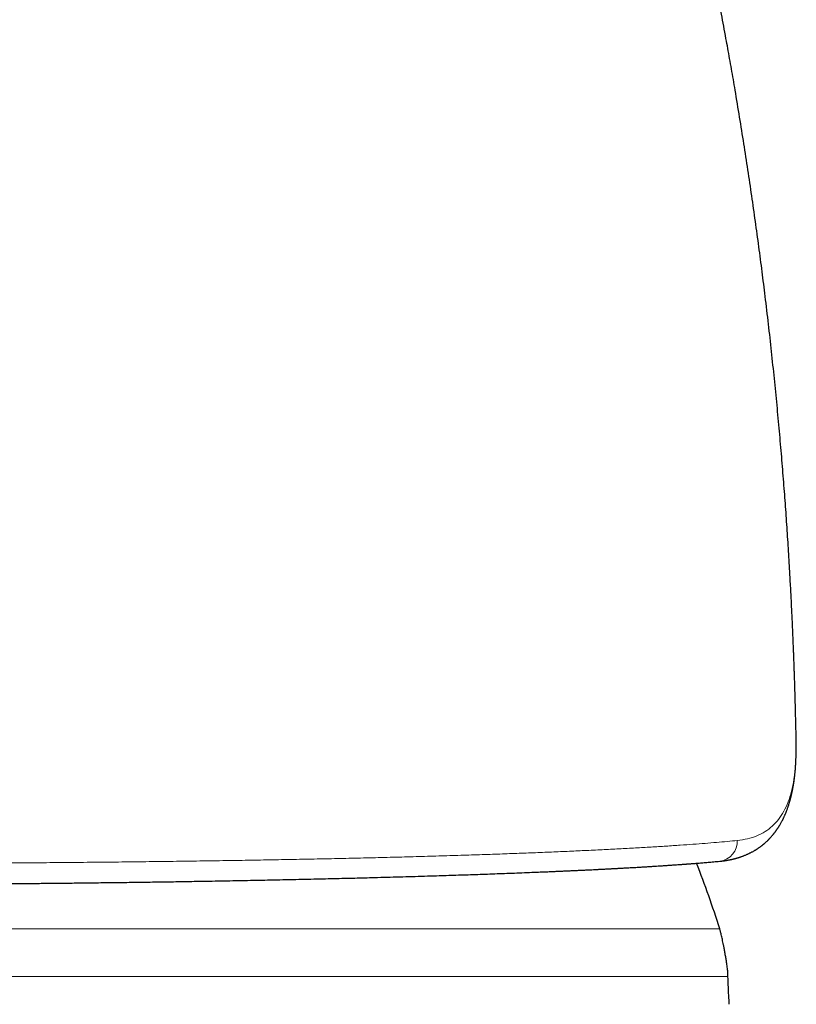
# Model space of a CAD drawing. Header units: millimetres. Extents: x 8 to 693, y 12 to 484.
# Tile 22 of 46: x 368 to 386, y 437 to 461. Entities that reach past the tile are written whole.
import ezdxf

# ---------------------------------------------------------------- set-up
doc = ezdxf.new("R2010")
doc.units = ezdxf.units.MM

msp = doc.modelspace()

# ---------------------------------------------------------------- linework, layer by layer
at = {"color": 7, "linetype": 'Continuous', "lineweight": 30}
msp.add_line((386.346, 443.33), (386.345, 443.369), dxfattribs=at)
at = {"color": 252, "linetype": 'Continuous', "lineweight": 0}
for p, q in [((386.341, 442.992), (386.341, 442.96)), ((384.5, 438.833), (338.5, 438.833)), ((384.7, 437.688), (338.3, 437.688))]:
    msp.add_line(p, q, dxfattribs=at)
at = {"color": 252, "linetype": 'Continuous', "lineweight": 0, "flags": 128}
msp.add_lwpolyline([(386.328, 442.762), (386.328, 442.728), (386.327, 442.712)], dxfattribs=at)
at = {"color": 252, "linetype": 'Continuous', "lineweight": 0}
msp.add_arc((384.444, 440.941), 0.481, 276.9166, 2.6943, dxfattribs=at)
at = {"color": 7, "linetype": 'Continuous', "lineweight": 30}
msp.add_arc((361.5, 431.635), 24.1, 17.3777, 21.3658, dxfattribs=at)
for points, knots in [([(386.345, 443.375), (386.345, 443.39), (386.343, 443.455), (386.341, 443.565), (386.338, 443.702), (386.334, 443.83), (386.332, 443.947), (386.329, 444.054), (386.327, 444.151), (386.324, 444.237), (386.322, 444.312), (386.321, 444.376), (386.319, 444.432), (386.318, 444.481), (386.316, 444.52), (386.316, 444.55), (386.315, 444.573), (386.314, 444.59), (386.314, 444.603), (386.314, 444.613), (386.313, 444.623), (386.313, 444.636), (386.312, 444.654), (386.312, 444.674), (386.311, 444.711), (386.309, 444.766), (386.307, 444.84), (386.304, 444.921), (386.301, 445.009), (386.298, 445.106), (386.294, 445.211), (386.29, 445.325), (386.285, 445.444), (386.28, 445.569), (386.275, 445.697), (386.27, 445.828), (386.264, 445.96), (386.255, 446.181), (386.24, 446.493), (386.22, 446.898), (386.195, 447.355), (386.165, 447.867), (386.129, 448.435), (386.089, 449.013), (386.044, 449.605), (385.995, 450.21), (385.941, 450.83), (385.883, 451.46), (385.819, 452.101), (385.751, 452.751), (385.677, 453.411), (385.601, 454.053), (385.524, 454.675), (385.445, 455.277), (385.362, 455.887), (385.274, 456.504), (385.182, 457.129), (385.084, 457.761), (384.981, 458.401), (384.895, 458.915), (384.829, 459.302), (384.784, 459.557), (384.74, 459.808), (384.696, 460.052), (384.648, 460.313), (384.597, 460.589), (384.543, 460.879), (384.492, 461.148), (384.444, 461.397), (384.399, 461.628), (384.355, 461.849), (384.313, 462.061), (384.272, 462.265), (384.232, 462.46), (384.193, 462.646), (384.156, 462.824), (384.121, 462.993), (384.087, 463.153), (384.055, 463.304), (384.025, 463.446), (384.001, 463.556), (383.984, 463.635), (383.973, 463.686), (383.963, 463.731), (383.955, 463.767), (383.949, 463.795), (383.943, 463.821), (383.937, 463.851), (383.929, 463.886), (383.917, 463.944), (383.898, 464.026), (383.874, 464.134), (383.848, 464.254), (383.82, 464.377), (383.792, 464.503), (383.763, 464.631), (383.732, 464.766), (383.699, 464.91), (383.664, 465.062), (383.635, 465.186), (383.613, 465.281), (383.598, 465.345), (383.583, 465.409), (383.568, 465.474), (383.553, 465.537), (383.539, 465.595), (383.528, 465.644), (383.518, 465.684), (383.511, 465.715), (383.505, 465.741), (383.499, 465.766), (383.493, 465.792), (383.484, 465.829), (383.472, 465.877), (383.458, 465.937), (383.442, 466.002), (383.426, 466.068), (383.404, 466.159), (383.376, 466.274), (383.34, 466.424), (383.301, 466.583), (383.26, 466.746), (383.229, 466.871), (383.207, 466.96), (383.194, 467.011), (383.183, 467.057), (383.173, 467.093), (383.166, 467.123), (383.159, 467.15), (383.151, 467.184), (383.14, 467.226), (383.127, 467.276), (383.112, 467.335), (383.096, 467.397), (383.081, 467.459), (383.066, 467.516), (383.053, 467.568), (383.041, 467.612), (383.032, 467.648), (383.024, 467.68), (383.016, 467.711), (383.007, 467.745), (382.997, 467.784), (382.986, 467.827), (382.975, 467.869), (382.965, 467.907), (382.957, 467.939), (382.949, 467.969), (382.942, 467.994), (382.936, 468.017), (382.93, 468.042), (382.921, 468.075), (382.91, 468.119), (382.895, 468.176), (382.878, 468.239), (382.858, 468.314), (382.837, 468.394), (382.816, 468.473), (382.799, 468.539), (382.784, 468.595), (382.77, 468.646), (382.756, 468.701), (382.739, 468.761), (382.721, 468.829), (382.701, 468.902), (382.68, 468.981), (382.656, 469.069), (382.63, 469.163), (382.604, 469.261), (382.578, 469.355), (382.554, 469.443), (382.531, 469.526), (382.507, 469.613), (382.481, 469.707), (382.452, 469.81), (382.422, 469.917), (382.396, 470.012), (382.373, 470.094), (382.354, 470.161), (382.335, 470.225), (382.318, 470.287), (382.301, 470.349), (382.282, 470.413), (382.264, 470.479), (382.245, 470.543), (382.228, 470.604), (382.211, 470.662), (382.193, 470.727), (382.171, 470.801), (382.147, 470.885), (382.123, 470.969), (382.099, 471.05), (382.076, 471.128), (382.054, 471.206), (382.031, 471.285), (382.01, 471.355), (381.992, 471.418), (381.976, 471.47), (381.962, 471.519), (381.949, 471.563), (381.937, 471.603), (381.926, 471.64), (381.915, 471.676), (381.904, 471.715), (381.891, 471.76), (381.876, 471.808), (381.861, 471.86), (381.845, 471.913), (381.828, 471.97), (381.811, 472.027), (381.794, 472.084), (381.779, 472.134), (381.766, 472.178), (381.755, 472.215), (381.744, 472.252), (381.732, 472.29), (381.718, 472.337), (381.702, 472.391), (381.684, 472.451), (381.666, 472.51), (381.65, 472.564), (381.634, 472.614), (381.62, 472.66), (381.608, 472.702), (381.595, 472.744), (381.581, 472.788), (381.567, 472.837), (381.552, 472.883), (381.538, 472.929), (381.524, 472.975), (381.508, 473.027), (381.49, 473.088), (381.468, 473.157), (381.446, 473.229), (381.427, 473.292), (381.411, 473.343), (381.399, 473.383), (381.386, 473.423), (381.374, 473.463), (381.362, 473.503), (381.35, 473.54), (381.341, 473.57), (381.334, 473.592), (381.328, 473.61), (381.322, 473.631), (381.315, 473.655), (381.306, 473.684), (381.296, 473.715), (381.287, 473.745), (381.275, 473.781), (381.262, 473.823), (381.248, 473.869), (381.234, 473.913), (381.22, 473.959), (381.206, 474.004), (381.192, 474.047), (381.18, 474.088), (381.167, 474.127), (381.156, 474.164), (381.14, 474.214), (381.122, 474.273), (381.1, 474.342), (381.079, 474.41), (381.058, 474.478), (381.04, 474.532), (381.028, 474.572), (381.019, 474.599), (381.011, 474.626), (381.002, 474.656), (380.991, 474.689), (380.981, 474.721), (380.971, 474.752), (380.963, 474.779), (380.955, 474.804), (380.947, 474.828), (380.94, 474.851), (380.933, 474.874), (380.925, 474.9), (380.916, 474.927), (380.908, 474.952), (380.902, 474.973), (380.897, 474.99), (380.892, 475.005), (380.886, 475.024), (380.878, 475.047), (380.87, 475.074), (380.861, 475.103), (380.852, 475.132), (380.843, 475.159), (380.835, 475.184), (380.828, 475.209), (380.82, 475.234), (380.811, 475.262), (380.802, 475.29), (380.794, 475.316), (380.787, 475.339), (380.78, 475.359), (380.773, 475.383), (380.764, 475.409), (380.756, 475.436), (380.747, 475.464), (380.739, 475.489), (380.731, 475.514), (380.725, 475.534), (380.719, 475.553), (380.714, 475.571), (380.707, 475.59), (380.7, 475.612), (380.693, 475.636), (380.686, 475.658), (380.68, 475.676), (380.675, 475.692), (380.671, 475.707), (380.665, 475.724), (380.657, 475.749), (380.648, 475.78), (380.638, 475.813), (380.628, 475.841), (380.62, 475.868), (380.611, 475.898), (380.601, 475.93), (380.59, 475.963), (380.581, 475.992), (380.574, 476.014), (380.568, 476.034), (380.562, 476.054), (380.555, 476.077), (380.547, 476.102), (380.537, 476.133), (380.527, 476.167), (380.516, 476.201), (380.506, 476.232), (380.498, 476.257), (380.492, 476.279), (380.486, 476.298), (380.48, 476.318), (380.472, 476.34), (380.464, 476.366), (380.456, 476.393), (380.448, 476.42), (380.44, 476.444), (380.433, 476.466), (380.428, 476.484), (380.424, 476.495), (380.423, 476.499)], [0, 0, 0, 0, 0.001272, 0.005448, 0.009347, 0.012971, 0.016261, 0.019284, 0.022041, 0.024532, 0.026565, 0.028378, 0.029971, 0.031344, 0.032497, 0.03329, 0.03393, 0.034417, 0.034794, 0.03499, 0.035248, 0.035626, 0.036149, 0.036741, 0.037371, 0.039248, 0.041399, 0.043656, 0.046153, 0.04889, 0.051865, 0.05508, 0.058534, 0.06201, 0.065682, 0.069405, 0.073147, 0.076907, 0.088203, 0.099659, 0.111274, 0.127081, 0.143174, 0.159554, 0.17622, 0.193523, 0.211123, 0.229018, 0.247209, 0.265696, 0.28448, 0.303562, 0.320502, 0.337671, 0.355069, 0.372696, 0.390553, 0.408641, 0.426959, 0.445509, 0.452885, 0.460257, 0.467459, 0.474475, 0.481303, 0.489961, 0.498299, 0.506316, 0.513204, 0.519835, 0.526211, 0.532331, 0.538196, 0.543805, 0.549209, 0.554353, 0.559236, 0.563859, 0.568221, 0.572323, 0.576164, 0.57774, 0.579232, 0.580552, 0.581694, 0.582322, 0.583014, 0.583882, 0.584927, 0.586084, 0.588902, 0.592045, 0.595513, 0.599306, 0.602779, 0.606486, 0.610426, 0.614598, 0.619003, 0.623641, 0.62545, 0.627293, 0.629169, 0.631079, 0.632985, 0.634681, 0.636133, 0.63725, 0.638161, 0.638868, 0.63953, 0.6403, 0.641178, 0.642728, 0.644524, 0.646426, 0.648367, 0.650347, 0.654349, 0.658501, 0.663475, 0.668247, 0.672815, 0.674495, 0.676019, 0.677343, 0.678466, 0.679209, 0.679943, 0.68092, 0.682147, 0.683626, 0.685355, 0.687296, 0.689124, 0.690836, 0.692342, 0.69364, 0.694706, 0.695575, 0.696432, 0.697433, 0.698578, 0.699865, 0.70124, 0.70226, 0.703218, 0.70411, 0.704873, 0.705485, 0.706153, 0.707026, 0.708403, 0.710099, 0.71207, 0.71398, 0.716716, 0.719127, 0.721005, 0.722624, 0.724081, 0.725507, 0.727494, 0.729452, 0.731595, 0.733959, 0.736507, 0.739407, 0.742401, 0.745214, 0.747833, 0.750304, 0.752675, 0.755597, 0.758758, 0.761991, 0.765231, 0.767335, 0.769372, 0.771317, 0.773156, 0.77495, 0.776928, 0.778977, 0.780975, 0.78279, 0.784543, 0.786298, 0.78869, 0.791338, 0.794019, 0.796414, 0.798804, 0.801247, 0.803644, 0.80613, 0.807782, 0.809489, 0.811027, 0.812386, 0.813593, 0.814764, 0.815848, 0.817037, 0.818442, 0.820038, 0.821582, 0.823384, 0.825106, 0.826963, 0.828833, 0.830551, 0.831799, 0.832995, 0.834146, 0.835325, 0.836694, 0.838658, 0.840623, 0.842499, 0.844377, 0.845928, 0.847468, 0.848848, 0.850064, 0.851628, 0.853269, 0.854866, 0.856305, 0.857802, 0.859463, 0.861612, 0.863955, 0.866466, 0.868993, 0.870372, 0.871745, 0.873123, 0.874506, 0.875898, 0.877254, 0.878393, 0.879038, 0.87961, 0.880315, 0.881185, 0.882221, 0.883369, 0.884453, 0.885457, 0.887258, 0.888894, 0.890445, 0.892056, 0.89383, 0.895325, 0.896877, 0.898306, 0.899607, 0.90103, 0.903809, 0.906216, 0.908859, 0.911515, 0.91404, 0.915157, 0.916165, 0.917154, 0.918327, 0.919679, 0.92101, 0.922185, 0.923277, 0.92428, 0.925191, 0.926097, 0.927005, 0.928059, 0.929238, 0.930285, 0.931122, 0.931751, 0.932304, 0.93306, 0.934023, 0.935187, 0.936347, 0.937647, 0.938755, 0.939793, 0.940803, 0.94183, 0.942997, 0.944298, 0.945445, 0.946365, 0.947147, 0.948142, 0.949348, 0.950592, 0.951695, 0.952926, 0.953936, 0.954889, 0.955646, 0.956391, 0.957232, 0.958231, 0.95936, 0.960377, 0.961183, 0.961839, 0.962446, 0.963225, 0.964184, 0.965894, 0.967412, 0.968626, 0.969852, 0.971175, 0.972704, 0.974371, 0.975724, 0.9767, 0.977557, 0.978521, 0.979592, 0.980768, 0.982208, 0.983913, 0.985631, 0.987121, 0.988293, 0.989325, 0.990218, 0.991105, 0.9922, 0.993481, 0.994843, 0.996129, 0.997325, 0.998411, 0.999355, 1, 1, 1, 1]), ([(386.341, 442.96), (386.342, 442.974), (386.343, 443), (386.344, 443.036), (386.345, 443.066), (386.345, 443.091), (386.346, 443.11), (386.346, 443.124), (386.346, 443.135), (386.346, 443.145), (386.347, 443.156), (386.347, 443.171), (386.347, 443.192), (386.347, 443.219), (386.347, 443.249), (386.347, 443.285), (386.346, 443.311), (386.346, 443.324)], [0, 0, 0, 0, 0.108418, 0.203386, 0.284915, 0.353013, 0.407689, 0.441235, 0.468354, 0.49679, 0.527397, 0.560174, 0.628199, 0.704027, 0.790338, 0.88899, 1, 1, 1, 1]), ([(386.327, 442.712), (386.33, 442.75), (386.336, 442.832), (386.339, 442.915), (386.341, 442.96)], [0, 0, 0, 0, 0.452498, 1, 1, 1, 1]), ([(384.502, 440.463), (384.512, 440.464), (384.533, 440.466), (384.56, 440.47), (384.584, 440.472), (384.604, 440.475), (384.62, 440.477), (384.634, 440.479), (384.646, 440.481), (384.659, 440.483), (384.675, 440.486), (384.696, 440.489), (384.719, 440.494), (384.743, 440.498), (384.763, 440.503), (384.781, 440.506), (384.796, 440.51), (384.809, 440.513), (384.822, 440.516), (384.833, 440.518), (384.847, 440.522), (384.863, 440.526), (384.88, 440.53), (384.896, 440.535), (384.912, 440.539), (384.927, 440.544), (384.943, 440.549), (384.961, 440.554), (384.98, 440.56), (385.002, 440.567), (385.024, 440.575), (385.05, 440.584), (385.077, 440.595), (385.106, 440.606), (385.135, 440.618), (385.163, 440.63), (385.187, 440.641), (385.21, 440.652), (385.231, 440.662), (385.254, 440.674), (385.278, 440.687), (385.304, 440.701), (385.329, 440.715), (385.35, 440.728), (385.368, 440.738), (385.384, 440.749), (385.4, 440.759), (385.416, 440.769), (385.432, 440.78), (385.447, 440.79), (385.465, 440.803), (385.482, 440.815), (385.499, 440.828), (385.514, 440.839), (385.526, 440.849), (385.538, 440.858), (385.549, 440.868), (385.56, 440.876), (385.571, 440.885), (385.581, 440.894), (385.594, 440.905), (385.608, 440.918), (385.624, 440.932), (385.641, 440.948), (385.656, 440.962), (385.668, 440.974), (385.679, 440.985), (385.688, 440.995), (385.698, 441.004), (385.707, 441.014), (385.718, 441.026), (385.73, 441.039), (385.744, 441.055), (385.759, 441.071), (385.772, 441.087), (385.784, 441.101), (385.794, 441.114), (385.803, 441.125), (385.812, 441.135), (385.821, 441.147), (385.83, 441.159), (385.84, 441.173), (385.851, 441.187), (385.862, 441.202), (385.873, 441.218), (385.883, 441.233), (385.893, 441.247), (385.9, 441.258), (385.907, 441.268), (385.913, 441.277), (385.92, 441.288), (385.928, 441.301), (385.937, 441.315), (385.95, 441.337), (385.966, 441.364), (385.984, 441.397), (385.999, 441.424), (386.011, 441.447), (386.02, 441.464), (386.028, 441.48), (386.037, 441.499), (386.047, 441.52), (386.058, 441.544), (386.068, 441.567), (386.078, 441.589), (386.087, 441.61), (386.096, 441.631), (386.104, 441.65), (386.112, 441.672), (386.122, 441.697), (386.133, 441.727), (386.144, 441.758), (386.153, 441.784), (386.16, 441.808), (386.167, 441.829), (386.175, 441.853), (386.183, 441.878), (386.19, 441.902), (386.197, 441.929), (386.206, 441.96), (386.216, 441.998), (386.225, 442.036), (386.233, 442.071), (386.24, 442.1), (386.245, 442.125), (386.25, 442.147), (386.254, 442.167), (386.258, 442.188), (386.262, 442.209), (386.267, 442.234), (386.272, 442.261), (386.277, 442.29), (386.282, 442.321), (386.287, 442.353), (386.292, 442.385), (386.296, 442.412), (386.298, 442.432), (386.3, 442.446), (386.302, 442.46), (386.304, 442.474), (386.305, 442.489), (386.307, 442.504), (386.309, 442.522), (386.312, 442.543), (386.314, 442.568), (386.317, 442.598), (386.321, 442.632), (386.324, 442.67), (386.326, 442.698), (386.327, 442.712)], [0, 0, 0, 0, 0.010028, 0.018752, 0.026173, 0.032338, 0.037855, 0.041861, 0.045576, 0.049609, 0.054662, 0.060722, 0.069648, 0.077419, 0.084035, 0.089546, 0.094552, 0.099233, 0.102986, 0.106583, 0.110924, 0.116255, 0.122402, 0.128074, 0.133009, 0.137864, 0.143358, 0.149645, 0.156464, 0.162714, 0.171385, 0.179645, 0.189356, 0.19991, 0.210329, 0.220493, 0.229561, 0.236845, 0.244485, 0.252914, 0.262028, 0.271749, 0.2819, 0.2897, 0.296393, 0.302457, 0.308702, 0.315167, 0.320803, 0.32711, 0.334089, 0.341654, 0.348662, 0.354749, 0.359917, 0.36464, 0.369417, 0.374246, 0.378197, 0.38287, 0.388342, 0.394613, 0.401605, 0.409803, 0.416657, 0.422168, 0.426831, 0.431358, 0.435677, 0.440014, 0.44511, 0.451069, 0.458039, 0.465676, 0.472632, 0.478689, 0.483846, 0.488251, 0.492694, 0.497342, 0.502169, 0.507693, 0.514155, 0.519889, 0.526202, 0.532549, 0.537927, 0.54239, 0.545826, 0.549254, 0.553428, 0.558347, 0.564013, 0.569953, 0.582782, 0.594276, 0.606008, 0.612909, 0.619026, 0.624485, 0.630297, 0.638491, 0.647051, 0.654971, 0.662679, 0.669465, 0.676898, 0.683728, 0.689393, 0.69871, 0.709141, 0.719234, 0.72891, 0.734909, 0.741862, 0.749769, 0.758109, 0.765679, 0.772484, 0.78334, 0.794929, 0.807648, 0.817891, 0.826838, 0.834284, 0.840428, 0.846427, 0.852466, 0.858546, 0.865791, 0.873728, 0.882319, 0.891316, 0.900674, 0.910176, 0.918733, 0.923046, 0.927015, 0.930848, 0.934803, 0.938879, 0.943076, 0.947952, 0.953658, 0.96055, 0.96863, 0.977898, 0.988354, 1, 1, 1, 1]), ([(361.5, 439.896), (361.61, 439.896), (361.827, 439.896), (362.149, 439.897), (362.46, 439.897), (362.762, 439.898), (363.054, 439.898), (363.337, 439.899), (363.619, 439.9), (363.9, 439.901), (364.179, 439.902), (364.447, 439.903), (364.704, 439.904), (364.943, 439.906), (365.164, 439.907), (365.369, 439.908), (365.565, 439.909), (365.752, 439.91), (365.93, 439.912), (366.099, 439.913), (366.264, 439.914), (366.425, 439.915), (366.581, 439.917), (366.726, 439.918), (366.86, 439.919), (366.984, 439.92), (367.098, 439.921), (367.201, 439.922), (367.297, 439.923), (367.409, 439.924), (367.543, 439.925), (367.698, 439.927), (367.855, 439.928), (368.014, 439.93), (368.181, 439.931), (368.357, 439.933), (368.541, 439.935), (368.734, 439.937), (368.935, 439.939), (369.142, 439.942), (369.357, 439.944), (369.579, 439.947), (369.881, 439.95), (370.26, 439.955), (370.711, 439.962), (371.159, 439.968), (371.604, 439.975), (371.995, 439.982), (372.333, 439.987), (372.618, 439.993), (372.903, 439.998), (373.184, 440.003), (373.462, 440.009), (373.749, 440.015), (374.045, 440.021), (374.349, 440.027), (374.641, 440.034), (374.923, 440.04), (375.193, 440.047), (375.452, 440.053), (375.699, 440.059), (375.939, 440.065), (376.199, 440.072), (376.479, 440.08), (376.781, 440.088), (377.081, 440.097), (377.379, 440.106), (377.655, 440.114), (377.909, 440.122), (378.142, 440.13), (378.375, 440.137), (378.608, 440.145), (378.841, 440.153), (379.076, 440.162), (379.313, 440.17), (379.552, 440.179), (379.793, 440.189), (379.999, 440.197), (380.166, 440.204), (380.295, 440.209), (380.416, 440.214), (380.531, 440.219), (380.641, 440.224), (380.743, 440.229), (380.844, 440.233), (380.944, 440.238), (381.045, 440.242), (381.145, 440.247), (381.244, 440.252), (381.335, 440.256), (381.421, 440.26), (381.503, 440.264), (381.59, 440.269), (381.682, 440.273), (381.771, 440.278), (381.859, 440.282), (381.945, 440.287), (382.033, 440.292), (382.124, 440.297), (382.216, 440.302), (382.323, 440.308), (382.442, 440.314), (382.571, 440.322), (382.687, 440.329), (382.792, 440.335), (382.886, 440.341), (382.976, 440.347), (383.061, 440.352), (383.155, 440.358), (383.259, 440.365), (383.374, 440.373), (383.461, 440.379), (383.52, 440.383), (383.55, 440.385), (383.576, 440.387), (383.598, 440.389), (383.617, 440.39), (383.632, 440.391), (383.643, 440.392), (383.652, 440.393), (383.661, 440.393), (383.673, 440.394), (383.691, 440.396), (383.713, 440.397), (383.739, 440.399), (383.769, 440.402), (383.804, 440.404), (383.843, 440.407), (383.885, 440.41), (383.932, 440.414), (383.983, 440.418), (384.037, 440.423), (384.095, 440.427), (384.156, 440.432), (384.22, 440.438), (384.287, 440.444), (384.357, 440.45), (384.429, 440.457), (384.477, 440.461), (384.502, 440.463)], [0, 0, 0, 0, 0.011049, 0.021778, 0.032189, 0.042287, 0.052074, 0.061553, 0.070727, 0.080468, 0.089845, 0.09886, 0.107515, 0.115811, 0.123043, 0.129979, 0.136622, 0.142971, 0.149027, 0.154789, 0.160259, 0.165937, 0.171261, 0.17623, 0.180845, 0.185104, 0.189001, 0.192543, 0.195736, 0.198885, 0.204111, 0.20968, 0.21494, 0.220475, 0.226284, 0.232369, 0.238862, 0.245644, 0.252716, 0.260065, 0.26769, 0.27559, 0.283734, 0.300064, 0.316401, 0.332748, 0.349111, 0.365494, 0.376233, 0.386985, 0.397749, 0.408528, 0.419197, 0.429644, 0.441886, 0.45381, 0.465415, 0.476702, 0.487672, 0.498138, 0.508292, 0.518152, 0.527986, 0.540802, 0.553699, 0.566677, 0.579737, 0.592929, 0.603422, 0.614026, 0.624743, 0.635572, 0.64654, 0.657767, 0.669267, 0.68104, 0.693088, 0.70541, 0.712343, 0.71901, 0.725401, 0.731516, 0.737356, 0.742919, 0.748207, 0.753878, 0.759445, 0.765012, 0.770578, 0.776143, 0.780587, 0.785322, 0.790363, 0.79571, 0.801363, 0.806308, 0.811466, 0.816837, 0.822421, 0.828198, 0.83391, 0.842599, 0.850935, 0.858919, 0.865562, 0.87194, 0.878052, 0.883914, 0.889838, 0.897871, 0.906217, 0.914877, 0.917349, 0.919587, 0.921565, 0.923282, 0.924738, 0.925934, 0.926736, 0.927355, 0.927956, 0.928887, 0.930228, 0.931943, 0.934033, 0.936427, 0.939177, 0.942283, 0.945744, 0.949561, 0.953735, 0.958265, 0.963152, 0.968397, 0.973999, 0.97996, 0.98628, 0.99296, 1, 1, 1, 1]), ([(384.7, 437.688), (384.7, 437.698), (384.699, 437.72), (384.698, 437.756), (384.695, 437.799), (384.69, 437.85), (384.683, 437.909), (384.673, 437.981), (384.66, 438.066), (384.644, 438.162), (384.627, 438.262), (384.61, 438.355), (384.593, 438.439), (384.579, 438.512), (384.565, 438.579), (384.551, 438.639), (384.539, 438.691), (384.528, 438.736), (384.518, 438.773), (384.509, 438.804), (384.503, 438.824), (384.5, 438.833)], [0, 0, 0, 0, 0.0268099, 0.0571147, 0.0933553, 0.1369333, 0.1883303, 0.2472408, 0.3249868, 0.4093784, 0.4973171, 0.5853711, 0.6535762, 0.7180121, 0.7772778, 0.8303111, 0.8764938, 0.9151146, 0.9476078, 0.9752229, 1, 1, 1, 1]), ([(384.73, 437.015), (384.728, 437.063), (384.72, 437.199), (384.707, 437.423), (384.702, 437.599), (384.7, 437.688)], [0, 0, 0, 0, 0.2149955, 0.6075138, 1, 1, 1, 1])]:
    msp.add_open_spline(points, degree=3, knots=knots, dxfattribs=at)
at = {"color": 252, "linetype": 'Continuous', "lineweight": 0}
for points, knots in [([(386.341, 442.992), (386.343, 443.046), (386.347, 443.155), (386.348, 443.266), (386.346, 443.323), (386.346, 443.33)], [0, 0, 0, 0, 0.4662755, 0.9316872, 1, 1, 1, 1]), ([(386.328, 442.762), (386.331, 442.8), (386.336, 442.877), (386.34, 442.954), (386.341, 442.992)], [0, 0, 0, 0, 0.500153, 1, 1, 1, 1]), ([(384.925, 440.964), (385.009, 440.975), (385.177, 440.998), (385.399, 441.071), (385.598, 441.172), (385.772, 441.304), (385.923, 441.467), (386.05, 441.662), (386.154, 441.887), (386.235, 442.146), (386.295, 442.434), (386.317, 442.652), (386.328, 442.762)], [0, 0, 0, 0, 0.100232, 0.200205, 0.299996, 0.399681, 0.499336, 0.599038, 0.698869, 0.798911, 0.899256, 1, 1, 1, 1]), ([(361.5, 440.405), (361.739, 440.405), (362.216, 440.405), (362.93, 440.406), (363.64, 440.407), (364.346, 440.409), (365.048, 440.411), (365.734, 440.414), (366.402, 440.417), (367.054, 440.42), (367.703, 440.425), (368.349, 440.429), (369.004, 440.435), (369.666, 440.441), (370.333, 440.448), (370.992, 440.456), (371.642, 440.464), (372.283, 440.474), (372.902, 440.483), (373.501, 440.493), (374.08, 440.504), (374.651, 440.515), (375.212, 440.526), (375.776, 440.539), (376.341, 440.552), (376.904, 440.567), (377.455, 440.582), (377.992, 440.598), (378.516, 440.614), (379.017, 440.631), (379.495, 440.648), (379.951, 440.665), (380.394, 440.683), (380.824, 440.701), (381.248, 440.721), (381.666, 440.741), (382.076, 440.762), (382.47, 440.783), (382.848, 440.805), (383.208, 440.827), (383.545, 440.85), (383.859, 440.872), (384.15, 440.894), (384.426, 440.917), (384.686, 440.94), (384.845, 440.956), (384.925, 440.964)], [0, 0, 0, 0, 0.023531, 0.046955, 0.070297, 0.093578, 0.11682, 0.140046, 0.161947, 0.183869, 0.205826, 0.227836, 0.249912, 0.273333, 0.296697, 0.320015, 0.343299, 0.366562, 0.389814, 0.411739, 0.433675, 0.455631, 0.477618, 0.499643, 0.523017, 0.546371, 0.569708, 0.593031, 0.616343, 0.639645, 0.661609, 0.68357, 0.705528, 0.727487, 0.749447, 0.772744, 0.796049, 0.819364, 0.842694, 0.866042, 0.889411, 0.911468, 0.933552, 0.955665, 0.977813, 1, 1, 1, 1])]:
    msp.add_open_spline(points, degree=3, knots=knots, dxfattribs=at)

doc.saveas('drawing.dxf')
